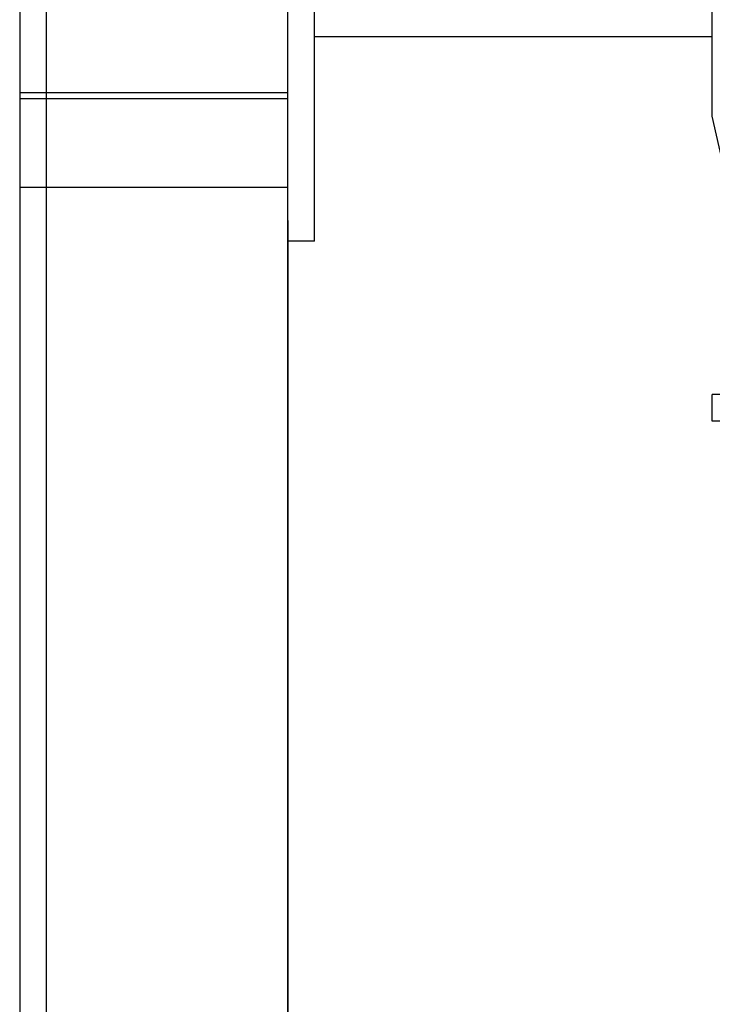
# Model space of a CAD drawing. Header units: millimetres. Extents: x -315 to 338, y -572 to 572.
# Tile 15 of 19: x -200 to -71, y 276 to 459. Entities that reach past the tile are written whole.
import ezdxf

# ---------------------------------------------------------------- set-up
doc = ezdxf.new("R2010")
doc.units = ezdxf.units.MM
doc.layers.add('MAIN-2', color=7, linetype='Continuous')

msp = doc.modelspace()

# ---------------------------------------------------------------- linework, layer by layer
at = {"layer": 'MAIN-2'}
for p, q in [((-195, -567.5), (-195, 567.5)), ((-199.99, 512.25), (-199.99, 177.71)), ((-149.97, 201.18), (-149.97, 500.72)), ((-70.8, 441.36), (-70.8, 500.72)), ((-150, 445.78), (-150, 471.04)), ((-150, 418.04), (-150, 471.04)), ((-145, 418.04), (-145, 471.04)), ((-145, 456.2), (-70.8, 456.2)), ((-199.99, 445.78), (-150, 445.78)), ((-199.99, 444.61), (-150, 444.61)), ((-150, 426.67), (-150, 445.78)), ((-60.8, 396.84), (-70.8, 441.36)), ((-150, 428.04), (-200, 428.04)), ((-149.97, 426.67), (-150, 426.67)), ((-149.97, 421.9), (-149.97, 426.67)), ((-150, 421.9), (-149.97, 421.9)), ((-149.97, 421.9), (-149.97, -50.78)), ((-145, 418.04), (-150, 418.04)), ((64.2, 389.42), (-70.8, 389.42)), ((-70.8, 384.42), (-70.8, 389.42)), ((-70.8, 389.42), (-70.8, 389.42)), ((64.2, 384.42), (-70.8, 384.42)), ((-70.8, 384.42), (-70.8, 384.42))]:
    msp.add_line(p, q, dxfattribs=at)

doc.saveas('drawing.dxf')
